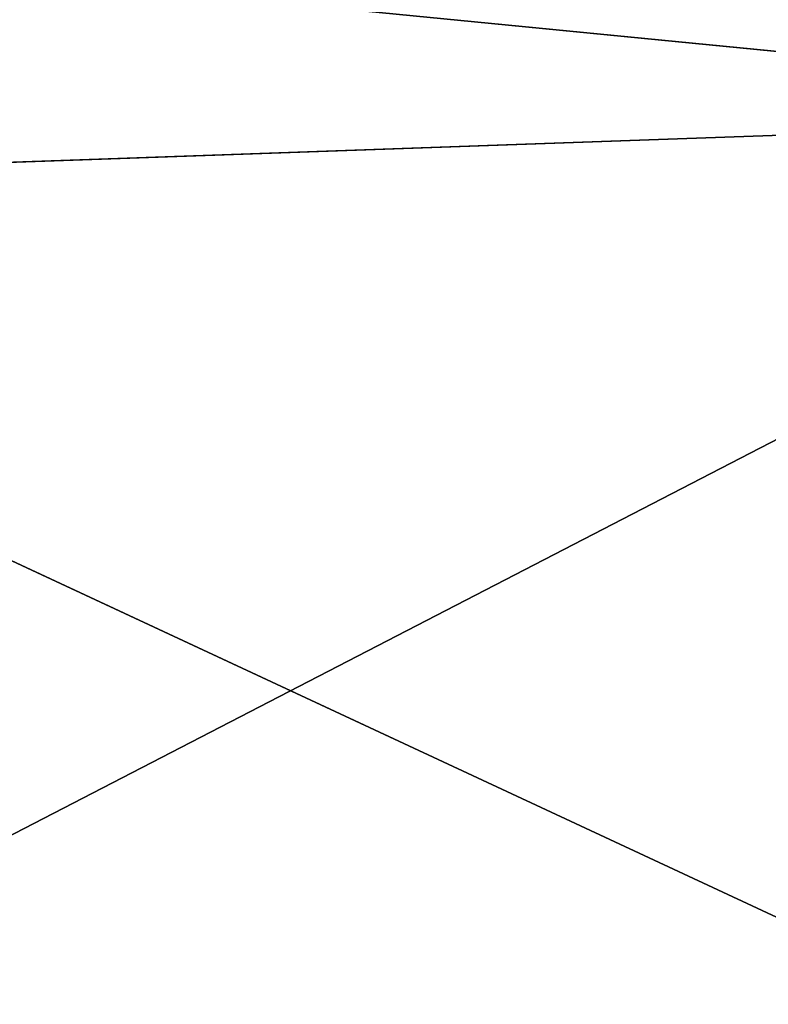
# Model space of a CAD drawing. Extents: x 483 to 791, y 0 to 462.
# Tile 50 of 256: x 500.59 to 507.44, y 129.02 to 138.04. Entities that reach past the tile are written whole.
import ezdxf

# ---------------------------------------------------------------- set-up
doc = ezdxf.new("R2010")
doc.units = 0
doc.header["$LTSCALE"] = 25.4
doc.layers.get('0').update_dxf_attribs({"color": 13, "linetype": 'CONTINUOUS'})

# ---------------------------------------------------------------- blocks, each defined once
blk = doc.blocks.new('PAN-LED-S-8173_STL')
at = {"color": 7}
for p, q in [((29.9436, 74.3475, 325.2176), (50.0168, 74.3475, 324.5121)), ((29.9436, 74.3475, 325.2176), (50.0168, 74.3475, 324.5121)), ((29.9436, 74.3475, 325.2176), (52.0115, 74.3475, 335.5038)), ((29.9436, 74.3475, 325.2176), (52.0115, 74.3475, 335.5038)), ((29.6411, 69.9475, 322.5134), (50.0168, 69.9475, 324.5121)), ((29.6411, 69.9475, 322.5134), (50.0168, 69.9475, 324.5121)), ((31.3187, 69.9475, 334.1813), (50.0168, 69.9475, 324.5121)), ((31.3187, 69.9475, 334.1813), (50.0168, 69.9475, 324.5121))]:
    blk.add_line(p, q, dxfattribs=at)
mesh = blk.add_polyface(dxfattribs=at)
corners = [(50.0168, 74.3475, 324.5121), (49.0154, 74.3475, 313.3857), (29.0072, 74.3475, 313.6184)]
mesh.append_faces([[corners[k] for k in face] for face in [(0, 1, 2)]], dxfattribs={"color": 7})
mesh = blk.add_polyface(dxfattribs=at)
corners = [(29.9436, 74.3475, 325.2176), (50.0168, 74.3475, 324.5121), (29.0072, 74.3475, 313.6184)]
mesh.append_faces([[corners[k] for k in face] for face in [(0, 1, 2)]], dxfattribs={"color": 7})
mesh = blk.add_polyface(dxfattribs=at)
corners = [(52.0115, 74.3475, 335.5038), (50.0168, 74.3475, 324.5121), (29.9436, 74.3475, 325.2176)]
mesh.append_faces([[corners[k] for k in face] for face in [(0, 1, 2)]], dxfattribs={"color": 7})
mesh = blk.add_polyface(dxfattribs=at)
corners = [(31.8103, 74.3475, 336.7037), (52.0115, 74.3475, 335.5038), (29.9436, 74.3475, 325.2176)]
mesh.append_faces([[corners[k] for k in face] for face in [(0, 1, 2)]], dxfattribs={"color": 7})
mesh = blk.add_polyface(dxfattribs=at)
corners = [(31.3187, 69.9475, 334.1813), (29.6411, 69.9475, 322.5134), (50.0168, 69.9475, 324.5121)]
mesh.append_faces([[corners[k] for k in face] for face in [(0, 1, 2)]], dxfattribs={"color": 7})
mesh = blk.add_polyface(dxfattribs=at)
corners = [(50.0168, 69.9475, 324.5121), (29.6411, 69.9475, 322.5134), (49.0154, 69.9475, 313.3857)]
mesh.append_faces([[corners[k] for k in face] for face in [(0, 1, 2)]], dxfattribs={"color": 7})
mesh = blk.add_polyface(dxfattribs=at)
corners = [(52.0115, 69.9475, 335.5038), (31.3187, 69.9475, 334.1813), (50.0168, 69.9475, 324.5121)]
mesh.append_faces([[corners[k] for k in face] for face in [(0, 1, 2)]], dxfattribs={"color": 7})

msp = doc.modelspace()

# ---------------------------------------------------------------- block references
at = {"color": 0, "extrusion": (0, -1, 1.27676e-15)}
msp.add_blockref('PAN-LED-S-8173_STL', (463.282, 686.9435, -461.7), dxfattribs=at)

doc.saveas('drawing.dxf')
